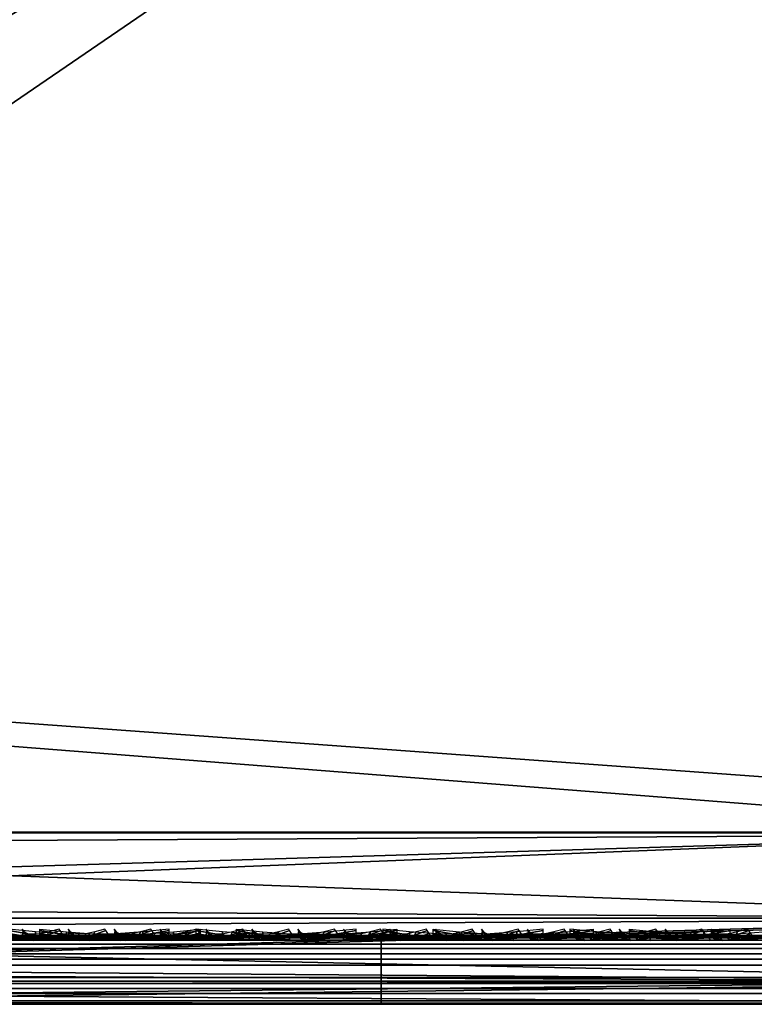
# Model space of a CAD drawing. Header units: inches. Extents: x 0 to 63.6, y -63.6 to 0.
# Tile 162 of 256: x 56.6 to 57.7, y -63.6 to -62.2. Entities that reach past the tile are written whole.
import ezdxf

# ---------------------------------------------------------------- set-up
doc = ezdxf.new("R2010")
doc.units = ezdxf.units.IN
doc.header["$LTSCALE"] = 0.03937
doc.header["$MEASUREMENT"] = 0
for name, color, linetype in [('A-FURN-3-ST', 151, 'Continuous'), ('A-FURN-3-ST-BK', 151, 'Continuous'), ('A-FURN-3-ST-SEAM', 250, 'Continuous'), ('A-FURN-3-STITCH', 15, 'Continuous')]:
    doc.layers.add(name, color=color, linetype=linetype)

msp = doc.modelspace()

# ---------------------------------------------------------------- meshes
at = {"layer": 'A-FURN-3-ST'}
mesh = msp.add_polyface(dxfattribs=at)
corners = [(58.7891, -63.6396, 5.25), (36.1387, -63.6396, 5.25), (58.7891, -63.6061, 5.125), (36.1387, -63.6061, 5.125), (58.7891, -63.5146, 5.0335), (36.1387, -63.5146, 5.0335), (58.7891, -63.3896, 5), (36.1387, -63.3896, 5), (58.1891, -63.3896, 18), (36.7388, -63.3896, 18), (58.1891, -63.5146, 17.9665), (36.7388, -63.5146, 17.9665), (58.1891, -63.6061, 17.875), (36.7388, -63.6061, 17.875), (58.1891, -63.6396, 17.75), (36.7388, -63.6396, 17.75), (36.3576, -63.5924, 17.8203), (36.3841, -63.6275, 17.7562), (36.5579, -63.6275, 17.809), (36.5444, -63.5924, 17.8771), (36.5729, -63.6396, 17.7337), (36.4135, -63.6396, 17.6853), (36.5385, -63.5665, 17.9069), (36.5254, -63.4451, 17.9727), (36.5242, -63.3899, 17.9789), (36.3202, -63.4454, 17.9104), (36.3178, -63.3903, 17.9162), (36.3459, -63.5666, 17.8484), (36.4045, -61.7228, 17.9625), (36.6888, -61.7078, 18), (36.2785, -60.0581, 17.9625), (36.5619, -60.0301, 18), (58.1416, -61.2762, 18), (58.0174, -59.1659, 18), (36.3583, -58.36, 18), (57.8166, -57.0616, 18), (36.0784, -56.7009, 18), (35.7229, -55.0564, 18), (58.0995, -57.0299, 17.9625), (57.8211, -54.9239, 17.9625), (59.0391, -63.6396, 16.9), (35.8887, -63.6396, 5.5), (59.0391, -63.6396, 5.5), (35.8887, -63.6396, 16.9), (36.1377, -63.6396, 17.501), (36.2665, -63.6396, 17.6067), (36.0894, -61.7356, 5), (58.7412, -61.2543, 5), (35.9644, -60.0855, 5), (58.6158, -59.1221, 5), (35.764, -58.4429, 5), (58.413, -56.9959, 5), (35.4886, -56.8111, 5), (35.1388, -55.1937, 5)]
mesh.append_faces([[corners[k] for k in face] for face in [(0, 1, 2), (2, 1, 3), (2, 3, 4), (4, 3, 5), (4, 5, 6), (6, 5, 7), (8, 9, 10), (10, 9, 11), (10, 11, 12), (12, 11, 13), (12, 13, 14), (14, 13, 15), (16, 17, 18, 19), (19, 18, 13), (13, 18, 15), (15, 18, 20), (20, 18, 21), (21, 18, 17), (19, 13, 22), (22, 13, 11), (22, 11, 23), (23, 11, 9), (23, 9, 24), (23, 24, 25), (25, 24, 26), (27, 16, 19, 22), (25, 27, 22, 23), (28, 26, 24), (28, 24, 29), (29, 24, 9), (28, 29, 30), (30, 29, 31), (9, 8, 29), (29, 8, 32), (29, 32, 31), (31, 32, 33), (31, 33, 34), (34, 33, 35), (34, 35, 36), (36, 35, 37), (33, 38, 35), (35, 38, 39), (40, 41, 42), (42, 41, 1), (42, 1, 0), (40, 14, 15), (40, 15, 43), (44, 15, 45), (45, 15, 21), (21, 15, 20), (43, 41, 40), (7, 46, 6), (6, 46, 47), (47, 46, 48), (47, 48, 49), (49, 48, 50), (49, 50, 51), (51, 50, 52), (51, 52, 53)]])
at = {"layer": 'A-FURN-3-ST-BK'}
mesh = msp.add_polyface(dxfattribs=at)
corners = [(59.1145, -59.0866, 16.9), (59.0771, -59.0886, 17.1847), (58.9101, -56.9421, 16.9), (58.0174, -59.1659, 18), (58.0996, -57.0302, 17.9625), (58.3013, -59.1449, 17.9625), (58.1416, -61.2762, 18), (58.4261, -61.2656, 17.9625), (58.4037, -63.3898, 17.9789), (58.61, -63.39, 17.9162), (58.6912, -61.2557, 17.8526), (58.8002, -63.3902, 17.8146), (58.9189, -61.2474, 17.6778), (59.1037, -63.3905, 17.5111), (59.0936, -61.2412, 17.45), (58.5659, -59.1254, 17.8526), (58.7931, -59.1087, 17.6778), (58.9675, -59.0962, 17.45), (55.0504, -63.3896, 18), (55.0009, -61.2934, 18), (54.8717, -59.2006, 18), (57.8166, -57.0616, 18), (54.8227, -61.3508, 18.0337), (54.6997, -59.3144, 18.0337), (54.6667, -61.3573, 18.1303), (54.544, -59.3267, 18.1303), (54.556, -61.3619, 18.2768), (54.4336, -59.3354, 18.2768), (54.5057, -61.364, 18.4534), (54.3834, -59.3394, 18.4534), (54.5203, -61.3129, 18.6363), (54.3921, -59.2384, 18.6363), (54.1859, -57.3206, 18.4534), (54.236, -57.3148, 18.2768), (54.346, -57.302, 18.1303), (54.5011, -57.2839, 18.0337), (54.5693, -63.3907, 18.6363), (58.1794, -61.2758, 31.5452), (58.0552, -59.1641, 31.5452), (57.8543, -57.0583, 31.5452), (58.2269, -63.3906, 31.5452), (58.3146, -61.3252, 31.8898), (58.5086, -61.3175, 32.204), (58.7037, -63.3904, 32.3801), (58.7571, -61.3077, 32.4772), (58.945, -63.3902, 32.5953), (59.0515, -61.296, 32.6999), (58.0033, -57.1929, 31.8898), (58.1957, -59.2563, 31.8898), (58.3893, -59.2417, 32.204), (58.1963, -57.1715, 32.204), (58.6373, -59.223, 32.4772), (58.4435, -57.144, 32.4772), (58.9311, -59.2009, 32.6999), (58.7363, -57.1115, 32.6999), (59.1479, -59.084, 5.125), (59.1145, -59.0866, 5.25), (58.9434, -56.9384, 5.125), (58.9101, -56.9421, 5.25)]
mesh.append_faces([[corners[k] for k in face] for face in [(0, 1, 2), (3, 4, 5), (3, 5, 6), (6, 5, 7), (6, 7, 8), (9, 7, 10), (11, 10, 12), (13, 12, 14), (10, 7, 5, 15), (12, 10, 15, 16), (17, 14, 12, 16), (6, 18, 19), (6, 19, 3), (3, 19, 20), (3, 20, 21), (19, 22, 23), (23, 22, 24, 25), (25, 24, 26, 27), (27, 26, 28, 29), (29, 28, 30), (30, 31, 29), (29, 31, 32), (29, 32, 33, 27), (27, 33, 34, 25), (25, 34, 35, 23), (23, 35, 20), (20, 19, 23), (36, 37, 30), (30, 37, 38), (30, 38, 31), (31, 38, 39), (37, 40, 41), (42, 43, 44), (44, 45, 46), (47, 38, 48), (47, 48, 49, 50), (50, 49, 51, 52), (52, 51, 53, 54), (38, 37, 48), (48, 37, 41), (48, 41, 42, 49), (49, 42, 44, 51), (51, 44, 46, 53), (55, 56, 57), (56, 0, 58)]])
mesh = msp.add_polyface(dxfattribs=at)
corners = [(58.34, -63.3906, 31.8481), (58.2269, -63.3906, 31.5452), (58.3458, -63.4456, 31.8454), (58.2594, -63.5152, 31.536), (58.4066, -63.5667, 31.8169), (58.3474, -63.6063, 31.511), (59.2207, -63.4452, 32.7633), (59.2178, -63.3901, 32.7689), (58.9488, -63.4453, 32.5903), (58.945, -63.3902, 32.5953), (58.7083, -63.4454, 32.3758), (58.7037, -63.3904, 32.3801), (58.5055, -63.4455, 32.1253), (58.5003, -63.3905, 32.1289), (58.561, -63.5667, 32.0874), (58.7569, -63.5667, 32.3294), (58.9893, -63.5666, 32.5367), (59.2521, -63.5666, 32.704), (56.4043, -63.4458, 25.089), (59.1037, -63.3905, 17.5111), (59.2112, -63.4456, 17.3233), (59.109, -63.4455, 17.5146), (58.9669, -63.3904, 17.6778), (58.9713, -63.4454, 17.6822), (58.8002, -63.3902, 17.8146), (58.8037, -63.4453, 17.8198), (58.61, -63.39, 17.9162), (58.6124, -63.4451, 17.922), (58.4037, -63.3898, 17.9789), (58.4049, -63.445, 17.985), (58.1891, -63.3896, 18), (58.1891, -63.5146, 18.0335), (58.418, -63.5665, 18.0508), (58.1891, -63.6061, 18.125), (59.1648, -63.5667, 17.552), (59.0188, -63.5667, 17.7297), (58.841, -63.5666, 17.8756), (58.6381, -63.5665, 17.984), (58.4261, -61.2656, 17.9625), (58.6912, -61.2557, 17.8526), (58.9189, -61.2474, 17.6778), (59.0936, -61.2412, 17.45), (59.2053, -63.3906, 17.3209), (58.1416, -61.2762, 18), (58.3146, -61.3252, 31.8898), (58.5086, -61.3175, 32.204), (58.7571, -61.3077, 32.4772), (59.0515, -61.296, 32.6999)]
mesh.append_faces([[corners[k] for k in face] for face in [(0, 1, 2), (2, 1, 3), (2, 3, 4), (4, 3, 5), (6, 7, 8), (8, 7, 9), (8, 9, 10), (10, 9, 11), (10, 11, 12), (12, 11, 13), (12, 13, 2), (2, 13, 0), (12, 2, 4, 14), (12, 14, 15, 10), (10, 15, 16, 8), (8, 16, 17, 6), (18, 3, 1), (19, 20, 21), (19, 21, 22), (22, 21, 23), (22, 23, 24), (24, 23, 25), (24, 25, 26), (26, 25, 27), (26, 27, 28), (28, 27, 29), (28, 29, 30), (30, 29, 31), (31, 29, 32), (31, 32, 33), (21, 34, 35, 23), (23, 35, 36, 25), (25, 36, 37, 27), (27, 37, 32, 29), (28, 38, 26), (26, 39, 24), (24, 40, 22), (22, 40, 19), (19, 41, 42), (28, 30, 43), (44, 1, 0), (44, 0, 13), (44, 13, 45), (45, 13, 11), (46, 11, 9), (47, 9, 7)]])
mesh = msp.add_polyface(dxfattribs=at)
corners = [(58.2269, -63.3906, 31.5452), (54.5693, -63.3907, 18.6363), (56.4043, -63.4458, 25.089), (54.6019, -63.5152, 18.6271), (56.4689, -63.5668, 25.0707), (54.6899, -63.6063, 18.6021), (56.4983, -63.5927, 25.0624), (56.5649, -63.6276, 25.0435), (58.3474, -63.6063, 31.511), (58.4674, -63.6396, 31.4771), (54.8099, -63.6396, 18.5682), (58.2594, -63.5152, 31.536), (54.936, -63.3899, 18.0133), (55.0504, -63.3896, 18), (54.9374, -63.445, 18.0194), (55.0504, -63.5146, 18.0335), (54.9528, -63.5665, 18.0847), (55.0504, -63.6061, 18.125), (54.9597, -63.5923, 18.1142), (54.9756, -63.6275, 18.1818), (54.9048, -63.6275, 18.2074), (54.8739, -63.5924, 18.1453), (54.8418, -63.6275, 18.2485), (54.7975, -63.5924, 18.1952), (55.0504, -63.6396, 18.25), (54.939, -63.6396, 18.2762), (54.851, -63.6396, 18.3492), (54.7897, -63.6275, 18.3029), (54.8304, -63.4452, 18.058), (54.8277, -63.3901, 18.0524), (54.8604, -63.5666, 18.1181), (54.7781, -63.5666, 18.1718), (58.1891, -63.3896, 18), (58.1891, -63.5146, 18.0335), (58.1891, -63.6061, 18.125), (58.1891, -63.6396, 18.25), (58.1416, -61.2762, 18), (55.0009, -61.2934, 18), (54.8227, -61.3508, 18.0337), (58.1794, -61.2758, 31.5452), (54.8047, -63.6396, 18.4539)]
mesh.append_faces([[corners[k] for k in face] for face in [(0, 1, 2), (2, 1, 3), (2, 3, 4), (4, 3, 5), (4, 5, 6), (6, 5, 7), (6, 7, 8), (9, 7, 10), (10, 7, 5), (6, 8, 4), (4, 11, 2), (12, 13, 14), (14, 13, 15), (14, 15, 16), (16, 15, 17), (16, 17, 18), (18, 17, 19), (18, 19, 20, 21), (21, 20, 22, 23), (17, 24, 19), (19, 24, 25), (19, 25, 20), (20, 25, 22), (25, 26, 22), (22, 26, 27), (28, 29, 14), (14, 29, 12), (28, 14, 16, 30), (30, 16, 18, 21), (23, 31, 30, 21), (13, 32, 15), (15, 32, 33), (15, 33, 17), (17, 33, 34), (17, 34, 24), (24, 34, 35), (32, 13, 36), (13, 12, 37), (37, 12, 38), (12, 29, 38), (0, 39, 1), (10, 24, 9), (9, 24, 35), (40, 26, 10), (10, 26, 25), (10, 25, 24)]])
mesh = msp.add_polyface(dxfattribs=at)
corners = [(58.4066, -63.5667, 31.8169), (58.3474, -63.6063, 31.511), (58.4342, -63.5925, 31.804), (58.4969, -63.6275, 31.7746), (58.6433, -63.6275, 32.0311), (58.5861, -63.5925, 32.0702), (58.8291, -63.6275, 32.2606), (58.7789, -63.5925, 32.3084), (59.0495, -63.6275, 32.4571), (59.0077, -63.5924, 32.5124), (59.0958, -63.6396, 32.3959), (58.8846, -63.6396, 32.2076), (58.7066, -63.6396, 31.9878), (58.5664, -63.6396, 31.7421), (58.4674, -63.6396, 31.4771), (58.561, -63.5667, 32.0874), (58.7569, -63.5667, 32.3294), (58.9893, -63.5666, 32.5367), (59.2663, -63.5924, 32.677), (59.2521, -63.5666, 32.704), (56.5649, -63.6276, 25.0435), (56.4689, -63.5668, 25.0707), (58.2594, -63.5152, 31.536), (58.1891, -63.6061, 18.125), (58.418, -63.5665, 18.0508), (58.4239, -63.5923, 18.0806), (58.4375, -63.6275, 18.1487), (58.6497, -63.5924, 18.0121), (58.6763, -63.6275, 18.0762), (58.8579, -63.5924, 17.9009), (58.8964, -63.6275, 17.9586), (59.0403, -63.5925, 17.7512), (59.0894, -63.6275, 17.8003), (59.1901, -63.5925, 17.5689), (59.2477, -63.6275, 17.6074), (59.1436, -63.6396, 17.8545), (58.9391, -63.6396, 18.0225), (58.7057, -63.6396, 18.1472), (58.4524, -63.6396, 18.2241), (58.1891, -63.6396, 18.25), (59.1648, -63.5667, 17.552), (59.0188, -63.5667, 17.7297), (58.841, -63.5666, 17.8756), (58.6381, -63.5665, 17.984), (59.3345, -63.6396, 32.5478)]
mesh.append_faces([[corners[k] for k in face] for face in [(0, 1, 2), (2, 1, 3), (2, 3, 4, 5), (5, 4, 6, 7), (7, 6, 8, 9), (10, 8, 11), (11, 8, 6), (11, 6, 12), (12, 6, 4), (12, 4, 13), (13, 4, 3), (13, 3, 14), (14, 3, 1), (15, 0, 2, 5), (15, 5, 7, 16), (16, 7, 9, 17), (17, 9, 18, 19), (1, 20, 14), (21, 1, 22), (23, 24, 25), (23, 25, 26), (26, 25, 27, 28), (28, 27, 29, 30), (30, 29, 31, 32), (32, 31, 33, 34), (32, 35, 30), (30, 35, 36), (30, 36, 28), (28, 36, 37), (28, 37, 26), (26, 37, 38), (26, 38, 39), (39, 23, 26), (40, 33, 31, 41), (41, 31, 29, 42), (42, 29, 27, 43), (43, 27, 25, 24), (35, 44, 14), (14, 44, 10), (14, 10, 11), (11, 12, 14), (14, 12, 13), (14, 39, 38), (38, 37, 14), (14, 37, 36), (14, 36, 35)]])
at = {"layer": 'A-FURN-3-ST-SEAM'}
mesh = msp.add_polyface(dxfattribs=at)
corners = [(51.0302, -63.5662, 17.8563), (51.0302, -63.5524, 17.8675), (58.1805, -63.5524, 17.8675), (58.1805, -63.5662, 17.8563), (58.3568, -63.5524, 17.8512), (58.3547, -63.5662, 17.8401), (58.3625, -63.5396, 17.8831), (58.3595, -63.5431, 17.866), (58.1805, -63.5396, 17.9), (58.1805, -63.5431, 17.8826), (51.0302, -63.5396, 17.9), (51.0302, -63.5431, 17.8826), (43.8799, -63.5396, 17.9), (58.3537, -63.5829, 17.8344), (58.1805, -63.5829, 17.8505), (51.0302, -63.5829, 17.8505), (51.0302, -63.6168, 17.8588), (51.0302, -63.6006, 17.8515), (58.1805, -63.6006, 17.8515), (58.1805, -63.6168, 17.8588), (58.3538, -63.6006, 17.8354), (58.3552, -63.6168, 17.8426), (58.3603, -63.6378, 17.8701), (58.1805, -63.6378, 17.8868), (51.0302, -63.6378, 17.8868), (51.0302, -63.6345, 17.9217), (51.0302, -63.6393, 17.9045), (58.1805, -63.6393, 17.9045), (58.1805, -63.6345, 17.9217), (58.3635, -63.6393, 17.8875), (58.3666, -63.6345, 17.9044), (58.3713, -63.5741, 17.9294), (58.3698, -63.5584, 17.9214), (58.1805, -63.5584, 17.939), (58.1805, -63.5741, 17.9472), (51.0302, -63.5584, 17.939), (51.0302, -63.5741, 17.9472), (58.3673, -63.5467, 17.9082), (58.1805, -63.5467, 17.9255), (51.0302, -63.5467, 17.9255), (43.8799, -63.5467, 17.9255), (51.0302, -63.6092, 17.9459), (58.1805, -63.6092, 17.9459), (58.371, -63.6092, 17.9282), (51.0302, -63.6241, 17.9362), (58.1805, -63.6241, 17.9362), (58.3693, -63.6241, 17.9187), (43.8799, -63.5524, 17.8675), (43.8799, -63.5431, 17.8826), (43.8799, -63.6006, 17.8515), (43.8799, -63.5829, 17.8505), (43.8799, -63.6393, 17.9045), (43.8799, -63.6378, 17.8868)]
mesh.append_faces([[corners[k] for k in face] for face in [(0, 1, 2, 3), (3, 2, 4, 5), (6, 7, 8), (8, 7, 9), (8, 9, 10), (10, 9, 11), (10, 11, 12), (5, 13, 14, 3), (3, 14, 15, 0), (16, 17, 18, 19), (19, 18, 20, 21), (21, 22, 23, 19), (19, 23, 24, 16), (25, 26, 27, 28), (28, 27, 29, 30), (31, 32, 33, 34), (34, 33, 35, 36), (32, 37, 38, 33), (33, 38, 39, 35), (38, 6, 8), (38, 8, 39), (39, 8, 10), (39, 10, 40), (36, 41, 42, 34), (34, 42, 43, 31), (41, 44, 45, 42), (42, 45, 46, 43), (44, 25, 28, 45), (45, 28, 30, 46), (47, 48, 11, 1), (1, 11, 9, 2), (2, 9, 7, 4), (49, 50, 15, 17), (17, 15, 14, 18), (18, 14, 13, 20), (51, 52, 24, 26), (26, 24, 23, 27), (27, 23, 22, 29)]])
mesh = msp.add_polyface(dxfattribs=at)
corners = [(55.91, -63.5524, 22.9037), (55.9208, -63.5662, 22.9006), (54.6987, -63.5662, 18.5973), (54.6878, -63.5524, 18.6004), (54.9584, -63.5524, 18.142), (54.9609, -63.5662, 18.153), (55.0414, -63.5662, 18.1437), (55.0414, -63.5524, 18.1325), (57.1341, -63.5662, 18.1437), (57.1341, -63.5524, 18.1325), (57.1341, -63.6006, 18.1485), (57.1341, -63.5829, 18.1495), (55.0414, -63.5829, 18.1495), (55.0414, -63.6006, 18.1485), (54.9622, -63.5829, 18.1586), (54.962, -63.6006, 18.1576), (54.7033, -63.6006, 18.596), (54.7043, -63.5829, 18.5957), (55.9264, -63.5829, 22.899), (55.9254, -63.6006, 22.8993), (55.9183, -63.6168, 22.9013), (54.6962, -63.6168, 18.598), (54.9603, -63.6168, 18.1505), (55.0414, -63.6168, 18.1412), (57.1341, -63.6168, 18.1412), (57.1341, -63.6393, 18.0955), (57.1341, -63.6378, 18.1132), (55.0414, -63.6378, 18.1132), (55.0414, -63.6393, 18.0955), (54.954, -63.6378, 18.1232), (54.95, -63.6393, 18.106), (54.6522, -63.6393, 18.6105), (54.6693, -63.6378, 18.6057), (55.8914, -63.6378, 22.9089), (55.8744, -63.6393, 22.9138), (55.8579, -63.6345, 22.9185), (54.6357, -63.6345, 18.6152), (54.9461, -63.6345, 18.0892), (55.0414, -63.6345, 18.0783), (57.1341, -63.6345, 18.0783), (57.1341, -63.5584, 18.061), (57.1341, -63.5741, 18.0528), (55.0414, -63.5741, 18.0528), (55.0414, -63.5584, 18.061), (54.6191, -63.5584, 18.6199), (54.6112, -63.5741, 18.6222), (55.8334, -63.5741, 22.9254), (55.8412, -63.5584, 22.9232), (55.8542, -63.5467, 22.9195), (54.632, -63.5467, 18.6163), (55.0414, -63.5467, 18.0745), (57.1341, -63.5467, 18.0745), (55.0414, -63.5396, 18.1), (54.951, -63.5396, 18.1104), (54.6566, -63.5396, 18.6093), (55.8787, -63.5396, 22.9125), (55.0414, -63.5431, 18.1174), (57.1341, -63.5396, 18.1), (54.9549, -63.5431, 18.1273), (54.6733, -63.5431, 18.6045), (55.8954, -63.5431, 22.9078), (55.8346, -63.6092, 22.9251), (54.6125, -63.6092, 18.6218), (55.0414, -63.6092, 18.0541), (57.1341, -63.6092, 18.0541), (55.8439, -63.6241, 22.9224), (54.6218, -63.6241, 18.6192), (55.0414, -63.6241, 18.0638), (57.1341, -63.6241, 18.0638), (54.9428, -63.6241, 18.0751)]
mesh.append_faces([[corners[k] for k in face] for face in [(0, 1, 2, 3), (4, 5, 6, 7), (7, 6, 8, 9), (10, 11, 12, 13), (13, 12, 14, 15), (16, 17, 18, 19), (19, 20, 21, 16), (15, 22, 23, 13), (13, 23, 24, 10), (25, 26, 27, 28), (28, 27, 29, 30), (31, 32, 33, 34), (34, 35, 36, 31), (30, 37, 38, 28), (28, 38, 39, 25), (40, 41, 42, 43), (44, 45, 46, 47), (47, 48, 49, 44), (43, 50, 51, 40), (52, 51, 50), (52, 50, 53), (54, 49, 55), (55, 49, 48), (56, 57, 52), (56, 52, 58), (59, 54, 60), (60, 54, 55), (61, 46, 45, 62), (63, 42, 41, 64), (65, 61, 62, 66), (67, 63, 64, 68), (35, 65, 66, 36), (37, 69, 67, 38), (38, 67, 68, 39), (20, 33, 32, 21), (22, 29, 27, 23), (23, 27, 26, 24), (1, 18, 17, 2), (5, 14, 12, 6), (6, 12, 11, 8), (60, 0, 3, 59), (58, 4, 7, 56)]])
mesh = msp.add_polyface(dxfattribs=at)
corners = [(58.3542, -63.5524, 31.5102), (58.3651, -63.5662, 31.5071), (55.9208, -63.5662, 22.9006), (55.91, -63.5524, 22.9037), (57.1341, -63.5524, 18.1325), (57.1341, -63.5662, 18.1437), (58.1805, -63.5662, 18.1437), (58.1805, -63.5524, 18.1325), (58.1805, -63.6006, 18.1485), (58.1805, -63.5829, 18.1495), (57.1341, -63.5829, 18.1495), (57.1341, -63.6006, 18.1485), (55.9254, -63.6006, 22.8993), (55.9264, -63.5829, 22.899), (58.3706, -63.5829, 31.5055), (58.3697, -63.6006, 31.5058), (58.3626, -63.6168, 31.5078), (55.9183, -63.6168, 22.9013), (57.1341, -63.6168, 18.1412), (58.1805, -63.6168, 18.1412), (58.1805, -63.6393, 18.0955), (58.1805, -63.6378, 18.1132), (57.1341, -63.6378, 18.1132), (57.1341, -63.6393, 18.0955), (55.8744, -63.6393, 22.9138), (55.8914, -63.6378, 22.9089), (58.3357, -63.6378, 31.5155), (58.3186, -63.6393, 31.5203), (58.3021, -63.6345, 31.525), (55.8579, -63.6345, 22.9185), (57.1341, -63.6345, 18.0783), (58.1805, -63.6345, 18.0783), (58.3238, -63.5584, 18.052), (58.3227, -63.5741, 18.0439), (58.1805, -63.5741, 18.0528), (58.1805, -63.5584, 18.061), (57.1341, -63.5741, 18.0528), (57.1341, -63.5584, 18.061), (55.8412, -63.5584, 22.9232), (55.8334, -63.5741, 22.9254), (58.2776, -63.5741, 31.532), (58.2855, -63.5584, 31.5297), (58.2984, -63.5467, 31.526), (55.8542, -63.5467, 22.9195), (57.1341, -63.5467, 18.0745), (58.1805, -63.5467, 18.0745), (58.1805, -63.5396, 18.1), (58.3254, -63.5467, 18.0654), (57.1341, -63.5396, 18.1), (55.0414, -63.5396, 18.1), (55.8787, -63.5396, 22.9125), (58.323, -63.5396, 31.5191), (58.1805, -63.5431, 18.1174), (58.3286, -63.5396, 18.0907), (57.1341, -63.5431, 18.1174), (55.0414, -63.5431, 18.1174), (55.8954, -63.5431, 22.9078), (58.3397, -63.5431, 31.5143), (58.2789, -63.6092, 31.5316), (55.8346, -63.6092, 22.9251), (57.1341, -63.6092, 18.0541), (58.1805, -63.6092, 18.0541), (58.3229, -63.6092, 18.0452), (58.2882, -63.6241, 31.529), (55.8439, -63.6241, 22.9224), (57.1341, -63.6241, 18.0638), (58.1805, -63.6241, 18.0638), (58.3241, -63.6241, 18.0548), (55.0414, -63.5524, 18.1325)]
mesh.append_faces([[corners[k] for k in face] for face in [(0, 1, 2, 3), (4, 5, 6, 7), (8, 9, 10, 11), (12, 13, 14, 15), (15, 16, 17, 12), (11, 18, 19, 8), (20, 21, 22, 23), (24, 25, 26, 27), (27, 28, 29, 24), (23, 30, 31, 20), (32, 33, 34, 35), (35, 34, 36, 37), (38, 39, 40, 41), (41, 42, 43, 38), (37, 44, 45, 35), (46, 47, 45), (46, 45, 48), (48, 45, 44), (48, 44, 49), (50, 43, 51), (51, 43, 42), (52, 53, 46), (52, 46, 54), (54, 46, 48), (54, 48, 55), (56, 50, 57), (57, 50, 51), (58, 40, 39, 59), (60, 36, 34, 61), (61, 34, 33, 62), (63, 58, 59, 64), (65, 60, 61, 66), (66, 61, 62, 67), (28, 63, 64, 29), (30, 65, 66, 31), (16, 26, 25, 17), (18, 22, 21, 19), (1, 14, 13, 2), (5, 10, 9, 6), (57, 0, 3, 56), (55, 68, 4, 54), (54, 4, 7, 52)]])
at = {"layer": 'A-FURN-3-STITCH'}
mesh = msp.add_polymesh((7, 4), dxfattribs=at)
for k, corner in enumerate([(56.5935, -63.5303, 17.9558), (56.5934, -63.5325, 17.9543), (56.5934, -63.5368, 17.9514), (56.5934, -63.5389, 17.9499), (56.6319, -63.5346, 17.9615), (56.6319, -63.5393, 17.9637), (56.6319, -63.5436, 17.9608), (56.6318, -63.5432, 17.9556), (56.6708, -63.5372, 17.9646), (56.6708, -63.5419, 17.9669), (56.6708, -63.5462, 17.964), (56.6707, -63.5458, 17.9588), (56.7099, -63.538, 17.9652), (56.7099, -63.5427, 17.9675), (56.7099, -63.547, 17.9646), (56.7098, -63.5467, 17.9594), (56.7489, -63.5372, 17.9633), (56.749, -63.5419, 17.9656), (56.7489, -63.5462, 17.9627), (56.7488, -63.5458, 17.9575), (56.7877, -63.5346, 17.9589), (56.7877, -63.5393, 17.9611), (56.7877, -63.5436, 17.9582), (56.7876, -63.5432, 17.953), (56.8259, -63.5303, 17.9519), (56.8259, -63.5325, 17.9505), (56.8259, -63.5368, 17.9476), (56.8258, -63.539, 17.9461)]):
    mesh.set_mesh_vertex(divmod(k, 4), corner)
mesh = msp.add_polymesh((7, 4), dxfattribs=at)
for k, corner in enumerate([(56.6128, -63.5303, 25.6586), (56.6143, -63.5325, 25.6583), (56.6171, -63.5368, 25.6576), (56.6185, -63.5389, 25.6573), (56.6155, -63.5346, 25.6974), (56.6133, -63.5393, 25.6979), (56.6161, -63.5436, 25.6972), (56.6212, -63.5432, 25.696), (56.6207, -63.5372, 25.7361), (56.6185, -63.5419, 25.7366), (56.6213, -63.5462, 25.7359), (56.6264, -63.5458, 25.7347), (56.6285, -63.538, 25.7744), (56.6263, -63.5427, 25.7749), (56.6291, -63.547, 25.7742), (56.6341, -63.5467, 25.773), (56.6387, -63.5372, 25.8121), (56.6365, -63.5419, 25.8126), (56.6393, -63.5462, 25.812), (56.6444, -63.5458, 25.8108), (56.6513, -63.5346, 25.849), (56.6491, -63.5393, 25.8495), (56.6519, -63.5436, 25.8489), (56.657, -63.5432, 25.8477), (56.6663, -63.5303, 25.8849), (56.6676, -63.5325, 25.8846), (56.6705, -63.5368, 25.8839), (56.672, -63.539, 25.8836)]):
    mesh.set_mesh_vertex(divmod(k, 4), corner)
mesh = msp.add_polymesh((7, 4), dxfattribs=at)
for k, corner in enumerate([(56.6385, -63.5389, 18.0526), (56.6385, -63.5368, 18.0512), (56.6385, -63.5325, 18.0483), (56.6385, -63.5303, 18.0468), (56.6768, -63.5432, 18.0463), (56.6768, -63.5436, 18.0411), (56.6768, -63.5393, 18.0382), (56.6768, -63.5346, 18.0404), (56.7157, -63.5458, 18.0424), (56.7157, -63.5462, 18.0372), (56.7157, -63.5419, 18.0343), (56.7157, -63.5372, 18.0366), (56.7547, -63.5467, 18.0411), (56.7547, -63.547, 18.0359), (56.7547, -63.5427, 18.033), (56.7547, -63.538, 18.0353), (56.7938, -63.5458, 18.0424), (56.7938, -63.5462, 18.0372), (56.7938, -63.5419, 18.0343), (56.7938, -63.5372, 18.0365), (56.8327, -63.5432, 18.0461), (56.8326, -63.5436, 18.0409), (56.8326, -63.5393, 18.038), (56.8326, -63.5346, 18.0403), (56.871, -63.539, 18.0524), (56.871, -63.5368, 18.0509), (56.871, -63.5325, 18.048), (56.871, -63.5303, 18.0466)]):
    mesh.set_mesh_vertex(divmod(k, 4), corner)
mesh = msp.add_polymesh((7, 4), dxfattribs=at)
for k, corner in enumerate([(56.6795, -63.5303, 25.8933), (56.6809, -63.5325, 25.893), (56.6838, -63.5368, 25.8923), (56.6852, -63.5389, 25.892), (56.6822, -63.5346, 25.9321), (56.6799, -63.5393, 25.9326), (56.6828, -63.5436, 25.932), (56.6878, -63.5432, 25.9308), (56.6874, -63.5372, 25.9708), (56.6852, -63.5419, 25.9713), (56.688, -63.5462, 25.9706), (56.6931, -63.5458, 25.9694), (56.6951, -63.538, 26.0091), (56.6929, -63.5427, 26.0096), (56.6958, -63.547, 26.0089), (56.7008, -63.5467, 26.0078), (56.7053, -63.5372, 26.0468), (56.7031, -63.5419, 26.0474), (56.706, -63.5462, 26.0467), (56.711, -63.5458, 26.0455), (56.718, -63.5346, 26.0837), (56.7158, -63.5393, 26.0843), (56.7186, -63.5436, 26.0836), (56.7237, -63.5432, 26.0824), (56.7329, -63.5303, 26.1196), (56.7343, -63.5325, 26.1193), (56.7372, -63.5368, 26.1186), (56.7386, -63.539, 26.1183)]):
    mesh.set_mesh_vertex(divmod(k, 4), corner)
mesh = msp.add_polymesh((7, 4), dxfattribs=at)
for k, corner in enumerate([(56.7461, -63.5303, 26.1281), (56.7476, -63.5325, 26.1277), (56.7504, -63.5368, 26.1271), (56.7518, -63.5389, 26.1267), (56.7488, -63.5346, 26.1668), (56.7466, -63.5393, 26.1674), (56.7494, -63.5436, 26.1667), (56.7545, -63.5432, 26.1655), (56.754, -63.5372, 26.2055), (56.7518, -63.5419, 26.206), (56.7547, -63.5462, 26.2054), (56.7597, -63.5458, 26.2042), (56.7618, -63.538, 26.2438), (56.7596, -63.5427, 26.2443), (56.7624, -63.547, 26.2437), (56.7675, -63.5467, 26.2425), (56.772, -63.5372, 26.2816), (56.7698, -63.5419, 26.2821), (56.7726, -63.5462, 26.2814), (56.7777, -63.5458, 26.2802), (56.7846, -63.5346, 26.3185), (56.7824, -63.5393, 26.319), (56.7853, -63.5436, 26.3183), (56.7903, -63.5432, 26.3171), (56.7996, -63.5303, 26.3543), (56.801, -63.5325, 26.354), (56.8038, -63.5368, 26.3533), (56.8053, -63.539, 26.353)]):
    mesh.set_mesh_vertex(divmod(k, 4), corner)
mesh = msp.add_polymesh((7, 4), dxfattribs=at)
for k, corner in enumerate([(56.8128, -63.5303, 26.3628), (56.8142, -63.5325, 26.3624), (56.8171, -63.5368, 26.3618), (56.8185, -63.5389, 26.3614), (56.8155, -63.5346, 26.4016), (56.8133, -63.5393, 26.4021), (56.8161, -63.5436, 26.4014), (56.8212, -63.5432, 26.4002), (56.8207, -63.5372, 26.4402), (56.8185, -63.5419, 26.4408), (56.8213, -63.5462, 26.4401), (56.8264, -63.5458, 26.4389), (56.8284, -63.538, 26.4785), (56.8262, -63.5427, 26.4791), (56.8291, -63.547, 26.4784), (56.8341, -63.5467, 26.4772), (56.8387, -63.5372, 26.5163), (56.8365, -63.5419, 26.5168), (56.8393, -63.5462, 26.5161), (56.8443, -63.5458, 26.5149), (56.8513, -63.5346, 26.5532), (56.8491, -63.5393, 26.5537), (56.8519, -63.5436, 26.553), (56.857, -63.5432, 26.5519), (56.8663, -63.5303, 26.5891), (56.8676, -63.5325, 26.5887), (56.8705, -63.5368, 26.5881), (56.8719, -63.539, 26.5877)]):
    mesh.set_mesh_vertex(divmod(k, 4), corner)
mesh = msp.add_polymesh((7, 4), dxfattribs=at)
for k, corner in enumerate([(56.865, -63.5303, 17.9558), (56.865, -63.5325, 17.9543), (56.8649, -63.5368, 17.9514), (56.8649, -63.5389, 17.9499), (56.9034, -63.5346, 17.9615), (56.9035, -63.5393, 17.9637), (56.9034, -63.5436, 17.9608), (56.9033, -63.5432, 17.9556), (56.9423, -63.5372, 17.9646), (56.9424, -63.5419, 17.9669), (56.9423, -63.5462, 17.964), (56.9422, -63.5458, 17.9588), (56.9814, -63.538, 17.9652), (56.9814, -63.5427, 17.9675), (56.9814, -63.547, 17.9646), (56.9813, -63.5467, 17.9594), (57.0205, -63.5372, 17.9633), (57.0205, -63.5419, 17.9656), (57.0204, -63.5462, 17.9627), (57.0204, -63.5458, 17.9575), (57.0592, -63.5346, 17.9589), (57.0593, -63.5393, 17.9611), (57.0592, -63.5436, 17.9582), (57.0591, -63.5432, 17.953), (57.0975, -63.5303, 17.9519), (57.0974, -63.5325, 17.9505), (57.0974, -63.5368, 17.9476), (57.0974, -63.539, 17.9461)]):
    mesh.set_mesh_vertex(divmod(k, 4), corner)
mesh = msp.add_polymesh((7, 4), dxfattribs=at)
for k, corner in enumerate([(56.8795, -63.5303, 26.5975), (56.8809, -63.5325, 26.5972), (56.8838, -63.5368, 26.5965), (56.8851, -63.5389, 26.5962), (56.8821, -63.5346, 26.6363), (56.8799, -63.5393, 26.6368), (56.8828, -63.5436, 26.6361), (56.8878, -63.5432, 26.6349), (56.8874, -63.5372, 26.675), (56.8851, -63.5419, 26.6755), (56.888, -63.5462, 26.6748), (56.893, -63.5458, 26.6736), (56.8951, -63.538, 26.7133), (56.8929, -63.5427, 26.7138), (56.8957, -63.547, 26.7131), (56.9008, -63.5467, 26.7119), (56.9053, -63.5372, 26.751), (56.9031, -63.5419, 26.7515), (56.906, -63.5462, 26.7509), (56.911, -63.5458, 26.7497), (56.918, -63.5346, 26.7879), (56.9157, -63.5393, 26.7884), (56.9186, -63.5436, 26.7878), (56.9236, -63.5432, 26.7866), (56.9329, -63.5303, 26.8238), (56.9343, -63.5325, 26.8235), (56.9371, -63.5368, 26.8228), (56.9386, -63.539, 26.8224)]):
    mesh.set_mesh_vertex(divmod(k, 4), corner)
mesh = msp.add_polymesh((7, 4), dxfattribs=at)
for k, corner in enumerate([(56.9239, -63.5389, 18.0526), (56.9239, -63.5368, 18.0512), (56.9239, -63.5325, 18.0483), (56.9239, -63.5303, 18.0468), (56.9622, -63.5432, 18.0463), (56.9622, -63.5436, 18.0411), (56.9622, -63.5393, 18.0382), (56.9622, -63.5346, 18.0404), (57.001, -63.5458, 18.0424), (57.001, -63.5462, 18.0372), (57.001, -63.5419, 18.0343), (57.001, -63.5372, 18.0366), (57.0401, -63.5467, 18.0411), (57.0401, -63.547, 18.0359), (57.0401, -63.5427, 18.033), (57.0401, -63.538, 18.0353), (57.0792, -63.5458, 18.0424), (57.0792, -63.5462, 18.0372), (57.0792, -63.5419, 18.0343), (57.0792, -63.5372, 18.0365), (57.118, -63.5432, 18.0461), (57.118, -63.5436, 18.0409), (57.118, -63.5393, 18.038), (57.118, -63.5346, 18.0403), (57.1564, -63.539, 18.0524), (57.1564, -63.5368, 18.0509), (57.1564, -63.5325, 18.048), (57.1564, -63.5303, 18.0466)]):
    mesh.set_mesh_vertex(divmod(k, 4), corner)
mesh = msp.add_polymesh((7, 4), dxfattribs=at)
for k, corner in enumerate([(56.9461, -63.5303, 26.8322), (56.9476, -63.5325, 26.8319), (56.9504, -63.5368, 26.8312), (56.9518, -63.5389, 26.8309), (56.9488, -63.5346, 26.871), (56.9466, -63.5393, 26.8715), (56.9494, -63.5436, 26.8709), (56.9545, -63.5432, 26.8697), (56.954, -63.5372, 26.9097), (56.9518, -63.5419, 26.9102), (56.9547, -63.5462, 26.9095), (56.9597, -63.5458, 26.9083), (56.9618, -63.538, 26.948), (56.9596, -63.5427, 26.9485), (56.9624, -63.547, 26.9478), (56.9675, -63.5467, 26.9466), (56.972, -63.5372, 26.9857), (56.9698, -63.5419, 26.9862), (56.9726, -63.5462, 26.9856), (56.9777, -63.5458, 26.9844), (56.9846, -63.5346, 27.0226), (56.9824, -63.5393, 27.0232), (56.9852, -63.5436, 27.0225), (56.9903, -63.5432, 27.0213), (56.9996, -63.5303, 27.0585), (57.001, -63.5325, 27.0582), (57.0038, -63.5368, 27.0575), (57.0053, -63.539, 27.0572)]):
    mesh.set_mesh_vertex(divmod(k, 4), corner)
mesh = msp.add_polymesh((7, 4), dxfattribs=at)
for k, corner in enumerate([(57.0128, -63.5303, 27.067), (57.0142, -63.5325, 27.0666), (57.0171, -63.5368, 27.0659), (57.0185, -63.5389, 27.0656), (57.0155, -63.5346, 27.1057), (57.0132, -63.5393, 27.1063), (57.0161, -63.5436, 27.1056), (57.0211, -63.5432, 27.1044), (57.0207, -63.5372, 27.1444), (57.0185, -63.5419, 27.1449), (57.0213, -63.5462, 27.1442), (57.0264, -63.5458, 27.1431), (57.0284, -63.538, 27.1827), (57.0262, -63.5427, 27.1832), (57.0291, -63.547, 27.1826), (57.0341, -63.5467, 27.1814), (57.0386, -63.5372, 27.2204), (57.0364, -63.5419, 27.221), (57.0393, -63.5462, 27.2203), (57.0443, -63.5458, 27.2191), (57.0513, -63.5346, 27.2574), (57.0491, -63.5393, 27.2579), (57.0519, -63.5436, 27.2572), (57.057, -63.5432, 27.256), (57.0662, -63.5303, 27.2932), (57.0676, -63.5325, 27.2929), (57.0705, -63.5368, 27.2922), (57.0719, -63.539, 27.2919)]):
    mesh.set_mesh_vertex(divmod(k, 4), corner)
mesh = msp.add_polymesh((7, 4), dxfattribs=at)
for k, corner in enumerate([(57.0794, -63.5303, 27.3017), (57.0809, -63.5325, 27.3013), (57.0837, -63.5368, 27.3007), (57.0851, -63.5389, 27.3003), (57.0821, -63.5346, 27.3405), (57.0799, -63.5393, 27.341), (57.0828, -63.5436, 27.3403), (57.0878, -63.5432, 27.3391), (57.0873, -63.5372, 27.3791), (57.0851, -63.5419, 27.3796), (57.088, -63.5462, 27.379), (57.093, -63.5458, 27.3778), (57.0951, -63.538, 27.4174), (57.0929, -63.5427, 27.418), (57.0957, -63.547, 27.4173), (57.1008, -63.5467, 27.4161), (57.1053, -63.5372, 27.4552), (57.1031, -63.5419, 27.4557), (57.1059, -63.5462, 27.455), (57.111, -63.5458, 27.4538), (57.1179, -63.5346, 27.4921), (57.1157, -63.5393, 27.4926), (57.1186, -63.5436, 27.4919), (57.1236, -63.5432, 27.4907), (57.1329, -63.5303, 27.528), (57.1343, -63.5325, 27.5276), (57.1371, -63.5368, 27.527), (57.1386, -63.539, 27.5266)]):
    mesh.set_mesh_vertex(divmod(k, 4), corner)
mesh = msp.add_polymesh((7, 4), dxfattribs=at)
for k, corner in enumerate([(57.1365, -63.5303, 17.9558), (57.1365, -63.5325, 17.9543), (57.1364, -63.5368, 17.9514), (57.1364, -63.5389, 17.9499), (57.175, -63.5346, 17.9615), (57.175, -63.5393, 17.9637), (57.175, -63.5436, 17.9608), (57.1749, -63.5432, 17.9556), (57.2139, -63.5372, 17.9646), (57.2139, -63.5419, 17.9669), (57.2138, -63.5462, 17.964), (57.2138, -63.5458, 17.9588), (57.2529, -63.538, 17.9652), (57.253, -63.5427, 17.9675), (57.2529, -63.547, 17.9646), (57.2528, -63.5467, 17.9594), (57.292, -63.5372, 17.9633), (57.292, -63.5419, 17.9656), (57.292, -63.5462, 17.9627), (57.2919, -63.5458, 17.9575), (57.3307, -63.5346, 17.9589), (57.3308, -63.5393, 17.9611), (57.3307, -63.5436, 17.9582), (57.3306, -63.5432, 17.953), (57.369, -63.5303, 17.9519), (57.369, -63.5325, 17.9505), (57.3689, -63.5368, 17.9476), (57.3689, -63.539, 17.9461)]):
    mesh.set_mesh_vertex(divmod(k, 4), corner)
mesh = msp.add_polymesh((7, 4), dxfattribs=at)
for k, corner in enumerate([(57.1461, -63.5303, 27.5364), (57.1476, -63.5325, 27.5361), (57.1504, -63.5368, 27.5354), (57.1518, -63.5389, 27.5351), (57.1488, -63.5346, 27.5752), (57.1466, -63.5393, 27.5757), (57.1494, -63.5436, 27.575), (57.1545, -63.5432, 27.5738), (57.154, -63.5372, 27.6138), (57.1518, -63.5419, 27.6144), (57.1546, -63.5462, 27.6137), (57.1597, -63.5458, 27.6125), (57.1618, -63.538, 27.6522), (57.1595, -63.5427, 27.6527), (57.1624, -63.547, 27.652), (57.1674, -63.5467, 27.6508), (57.172, -63.5372, 27.6899), (57.1698, -63.5419, 27.6904), (57.1726, -63.5462, 27.6897), (57.1777, -63.5458, 27.6886), (57.1846, -63.5346, 27.7268), (57.1824, -63.5393, 27.7273), (57.1852, -63.5436, 27.7267), (57.1903, -63.5432, 27.7255), (57.1996, -63.5303, 27.7627), (57.2009, -63.5325, 27.7624), (57.2038, -63.5368, 27.7617), (57.2052, -63.539, 27.7613)]):
    mesh.set_mesh_vertex(divmod(k, 4), corner)
mesh = msp.add_polymesh((7, 4), dxfattribs=at)
for k, corner in enumerate([(57.2092, -63.5389, 18.0526), (57.2092, -63.5368, 18.0512), (57.2092, -63.5325, 18.0483), (57.2092, -63.5303, 18.0468), (57.2476, -63.5432, 18.0463), (57.2476, -63.5436, 18.0411), (57.2476, -63.5393, 18.0382), (57.2476, -63.5346, 18.0404), (57.2864, -63.5458, 18.0424), (57.2864, -63.5462, 18.0372), (57.2864, -63.5419, 18.0343), (57.2864, -63.5372, 18.0366), (57.3255, -63.5467, 18.0411), (57.3255, -63.547, 18.0359), (57.3255, -63.5427, 18.033), (57.3255, -63.538, 18.0353), (57.3646, -63.5458, 18.0424), (57.3646, -63.5462, 18.0372), (57.3646, -63.5419, 18.0343), (57.3646, -63.5372, 18.0365), (57.4034, -63.5432, 18.0461), (57.4034, -63.5436, 18.0409), (57.4034, -63.5393, 18.038), (57.4034, -63.5346, 18.0403), (57.4417, -63.539, 18.0524), (57.4417, -63.5368, 18.0509), (57.4417, -63.5325, 18.048), (57.4417, -63.5303, 18.0466)]):
    mesh.set_mesh_vertex(divmod(k, 4), corner)
mesh = msp.add_polymesh((7, 4), dxfattribs=at)
for k, corner in enumerate([(57.2128, -63.5303, 27.7711), (57.2142, -63.5325, 27.7708), (57.2171, -63.5368, 27.7701), (57.2185, -63.5389, 27.7698), (57.2154, -63.5346, 27.8099), (57.2132, -63.5393, 27.8104), (57.2161, -63.5436, 27.8098), (57.2211, -63.5432, 27.8086), (57.2207, -63.5372, 27.8486), (57.2185, -63.5419, 27.8491), (57.2213, -63.5462, 27.8484), (57.2264, -63.5458, 27.8472), (57.2284, -63.538, 27.8869), (57.2262, -63.5427, 27.8874), (57.229, -63.547, 27.8867), (57.2341, -63.5467, 27.8855), (57.2386, -63.5372, 27.9246), (57.2364, -63.5419, 27.9251), (57.2393, -63.5462, 27.9245), (57.2443, -63.5458, 27.9233), (57.2513, -63.5346, 27.9615), (57.249, -63.5393, 27.9621), (57.2519, -63.5436, 27.9614), (57.2569, -63.5432, 27.9602), (57.2662, -63.5303, 27.9974), (57.2676, -63.5325, 27.9971), (57.2704, -63.5368, 27.9964), (57.2719, -63.539, 27.9961)]):
    mesh.set_mesh_vertex(divmod(k, 4), corner)
mesh = msp.add_polymesh((7, 4), dxfattribs=at)
for k, corner in enumerate([(57.2794, -63.5303, 28.0059), (57.2809, -63.5325, 28.0055), (57.2837, -63.5368, 28.0048), (57.2851, -63.5389, 28.0045), (57.2821, -63.5346, 28.0446), (57.2799, -63.5393, 28.0452), (57.2827, -63.5436, 28.0445), (57.2878, -63.5432, 28.0433), (57.2873, -63.5372, 28.0833), (57.2851, -63.5419, 28.0838), (57.288, -63.5462, 28.0831), (57.293, -63.5458, 28.0819), (57.2951, -63.538, 28.1216), (57.2929, -63.5427, 28.1221), (57.2957, -63.547, 28.1215), (57.3008, -63.5467, 28.1203), (57.3053, -63.5372, 28.1593), (57.3031, -63.5419, 28.1599), (57.3059, -63.5462, 28.1592), (57.311, -63.5458, 28.158), (57.3179, -63.5346, 28.1963), (57.3157, -63.5393, 28.1968), (57.3186, -63.5436, 28.1961), (57.3236, -63.5432, 28.1949), (57.3329, -63.5303, 28.2321), (57.3343, -63.5325, 28.2318), (57.3371, -63.5368, 28.2311), (57.3386, -63.539, 28.2308)]):
    mesh.set_mesh_vertex(divmod(k, 4), corner)
mesh = msp.add_polymesh((7, 4), dxfattribs=at)
for k, corner in enumerate([(57.3461, -63.5303, 28.2406), (57.3475, -63.5325, 28.2402), (57.3504, -63.5368, 28.2396), (57.3518, -63.5389, 28.2392), (57.3488, -63.5346, 28.2794), (57.3466, -63.5393, 28.2799), (57.3494, -63.5436, 28.2792), (57.3545, -63.5432, 28.278), (57.354, -63.5372, 28.318), (57.3518, -63.5419, 28.3185), (57.3546, -63.5462, 28.3179), (57.3597, -63.5458, 28.3167), (57.3617, -63.538, 28.3563), (57.3595, -63.5427, 28.3569), (57.3624, -63.547, 28.3562), (57.3674, -63.5467, 28.355), (57.372, -63.5372, 28.3941), (57.3697, -63.5419, 28.3946), (57.3726, -63.5462, 28.3939), (57.3776, -63.5458, 28.3927), (57.3846, -63.5346, 28.431), (57.3824, -63.5393, 28.4315), (57.3852, -63.5436, 28.4308), (57.3903, -63.5432, 28.4296), (57.3995, -63.5303, 28.4669), (57.4009, -63.5325, 28.4665), (57.4038, -63.5368, 28.4659), (57.4052, -63.539, 28.4655)]):
    mesh.set_mesh_vertex(divmod(k, 4), corner)
mesh = msp.add_polymesh((7, 4), dxfattribs=at)
for k, corner in enumerate([(57.408, -63.5303, 17.9558), (57.408, -63.5325, 17.9543), (57.408, -63.5368, 17.9514), (57.4079, -63.5389, 17.9499), (57.4465, -63.5346, 17.9615), (57.4465, -63.5393, 17.9637), (57.4465, -63.5436, 17.9608), (57.4464, -63.5432, 17.9556), (57.4854, -63.5372, 17.9646), (57.4854, -63.5419, 17.9669), (57.4854, -63.5462, 17.964), (57.4853, -63.5458, 17.9588), (57.5245, -63.538, 17.9652), (57.5245, -63.5427, 17.9675), (57.5245, -63.547, 17.9646), (57.5244, -63.5467, 17.9594), (57.5635, -63.5372, 17.9633), (57.5636, -63.5419, 17.9656), (57.5635, -63.5462, 17.9627), (57.5634, -63.5458, 17.9575), (57.6023, -63.5346, 17.9589), (57.6023, -63.5393, 17.9611), (57.6023, -63.5436, 17.9582), (57.6022, -63.5432, 17.953), (57.6405, -63.5303, 17.9519), (57.6405, -63.5325, 17.9505), (57.6404, -63.5368, 17.9476), (57.6404, -63.539, 17.9461)]):
    mesh.set_mesh_vertex(divmod(k, 4), corner)
mesh = msp.add_polymesh((7, 4), dxfattribs=at)
for k, corner in enumerate([(57.4128, -63.5303, 28.4753), (57.4142, -63.5325, 28.475), (57.417, -63.5368, 28.4743), (57.4184, -63.5389, 28.474), (57.4154, -63.5346, 28.5141), (57.4132, -63.5393, 28.5146), (57.4161, -63.5436, 28.5139), (57.4211, -63.5432, 28.5127), (57.4207, -63.5372, 28.5527), (57.4184, -63.5419, 28.5533), (57.4213, -63.5462, 28.5526), (57.4263, -63.5458, 28.5514), (57.4284, -63.538, 28.5911), (57.4262, -63.5427, 28.5916), (57.429, -63.547, 28.5909), (57.4341, -63.5467, 28.5897), (57.4386, -63.5372, 28.6288), (57.4364, -63.5419, 28.6293), (57.4392, -63.5462, 28.6286), (57.4443, -63.5458, 28.6274), (57.4512, -63.5346, 28.6657), (57.449, -63.5393, 28.6662), (57.4519, -63.5436, 28.6656), (57.4569, -63.5432, 28.6644), (57.4662, -63.5303, 28.7016), (57.4676, -63.5325, 28.7013), (57.4704, -63.5368, 28.7006), (57.4719, -63.539, 28.7002)]):
    mesh.set_mesh_vertex(divmod(k, 4), corner)
mesh = msp.add_polymesh((7, 4), dxfattribs=at)
for k, corner in enumerate([(57.4794, -63.5303, 28.71), (57.4809, -63.5325, 28.7097), (57.4837, -63.5368, 28.709), (57.4851, -63.5389, 28.7087), (57.4821, -63.5346, 28.7488), (57.4799, -63.5393, 28.7493), (57.4827, -63.5436, 28.7486), (57.4878, -63.5432, 28.7475), (57.4873, -63.5372, 28.7875), (57.4851, -63.5419, 28.788), (57.4879, -63.5462, 28.7873), (57.493, -63.5458, 28.7861), (57.4951, -63.538, 28.8258), (57.4928, -63.5427, 28.8263), (57.4957, -63.547, 28.8256), (57.5007, -63.5467, 28.8244), (57.5053, -63.5372, 28.8635), (57.5031, -63.5419, 28.864), (57.5059, -63.5462, 28.8634), (57.511, -63.5458, 28.8622), (57.5179, -63.5346, 28.9004), (57.5157, -63.5393, 28.901), (57.5185, -63.5436, 28.9003), (57.5236, -63.5432, 28.8991), (57.5329, -63.5303, 28.9363), (57.5342, -63.5325, 28.936), (57.5371, -63.5368, 28.9353), (57.5386, -63.539, 28.935)]):
    mesh.set_mesh_vertex(divmod(k, 4), corner)
mesh = msp.add_polymesh((7, 4), dxfattribs=at)
for k, corner in enumerate([(57.4946, -63.5389, 18.0526), (57.4946, -63.5368, 18.0512), (57.4946, -63.5325, 18.0483), (57.4946, -63.5303, 18.0468), (57.533, -63.5432, 18.0463), (57.533, -63.5436, 18.0411), (57.533, -63.5393, 18.0382), (57.533, -63.5346, 18.0404), (57.5718, -63.5458, 18.0424), (57.5718, -63.5462, 18.0372), (57.5718, -63.5419, 18.0343), (57.5718, -63.5372, 18.0366), (57.6109, -63.5467, 18.0411), (57.6109, -63.547, 18.0359), (57.6108, -63.5427, 18.033), (57.6109, -63.538, 18.0353), (57.6499, -63.5458, 18.0424), (57.6499, -63.5462, 18.0372), (57.6499, -63.5419, 18.0343), (57.6499, -63.5372, 18.0365), (57.6888, -63.5432, 18.0461), (57.6888, -63.5436, 18.0409), (57.6888, -63.5393, 18.038), (57.6888, -63.5346, 18.0403), (57.7271, -63.539, 18.0524), (57.7271, -63.5368, 18.0509), (57.7271, -63.5325, 18.048), (57.7271, -63.5303, 18.0466)]):
    mesh.set_mesh_vertex(divmod(k, 4), corner)
mesh = msp.add_polymesh((7, 4), dxfattribs=at)
for k, corner in enumerate([(57.5461, -63.5303, 28.9447), (57.5475, -63.5325, 28.9444), (57.5504, -63.5368, 28.9437), (57.5518, -63.5389, 28.9434), (57.5488, -63.5346, 28.9835), (57.5465, -63.5393, 28.984), (57.5494, -63.5436, 28.9834), (57.5544, -63.5432, 28.9822), (57.554, -63.5372, 29.0222), (57.5518, -63.5419, 29.0227), (57.5546, -63.5462, 29.022), (57.5597, -63.5458, 29.0208), (57.5617, -63.538, 29.0605), (57.5595, -63.5427, 29.061), (57.5624, -63.547, 29.0604), (57.5674, -63.5467, 29.0592), (57.5719, -63.5372, 29.0982), (57.5697, -63.5419, 29.0988), (57.5726, -63.5462, 29.0981), (57.5776, -63.5458, 29.0969), (57.5846, -63.5346, 29.1352), (57.5824, -63.5393, 29.1357), (57.5852, -63.5436, 29.135), (57.5903, -63.5432, 29.1338), (57.5995, -63.5303, 29.171), (57.6009, -63.5325, 29.1707), (57.6038, -63.5368, 29.17), (57.6052, -63.539, 29.1697)]):
    mesh.set_mesh_vertex(divmod(k, 4), corner)
mesh = msp.add_polymesh((7, 4), dxfattribs=at)
for k, corner in enumerate([(57.6127, -63.5303, 29.1795), (57.6142, -63.5325, 29.1791), (57.617, -63.5368, 29.1785), (57.6184, -63.5389, 29.1781), (57.6154, -63.5346, 29.2182), (57.6132, -63.5393, 29.2188), (57.616, -63.5436, 29.2181), (57.6211, -63.5432, 29.2169), (57.6206, -63.5372, 29.2569), (57.6184, -63.5419, 29.2574), (57.6213, -63.5462, 29.2568), (57.6263, -63.5458, 29.2556), (57.6284, -63.538, 29.2952), (57.6262, -63.5427, 29.2957), (57.629, -63.547, 29.2951), (57.6341, -63.5467, 29.2939), (57.6386, -63.5372, 29.333), (57.6364, -63.5419, 29.3335), (57.6392, -63.5462, 29.3328), (57.6443, -63.5458, 29.3316), (57.6512, -63.5346, 29.3699), (57.649, -63.5393, 29.3704), (57.6519, -63.5436, 29.3697), (57.6569, -63.5432, 29.3685), (57.6662, -63.5303, 29.4058), (57.6676, -63.5325, 29.4054), (57.6704, -63.5368, 29.4048), (57.6719, -63.539, 29.4044)]):
    mesh.set_mesh_vertex(divmod(k, 4), corner)

doc.saveas('drawing.dxf')
